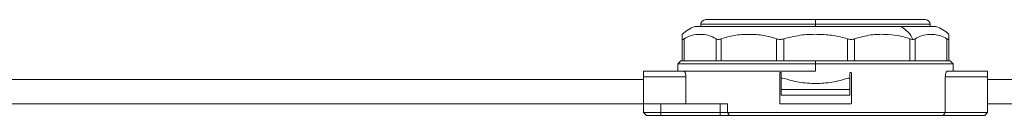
# Model space of a CAD drawing. Header units: millimetres. Extents: x -450 to 1924, y -64 to 425.
# Tile 37 of 41: x 1633 to 1805, y 158 to 175. Entities that reach past the tile are written whole.
import ezdxf

# ---------------------------------------------------------------- set-up
doc = ezdxf.new("R2010")
doc.units = ezdxf.units.MM

# ---------------------------------------------------------------- blocks, each defined once
blk = doc.blocks.new('Drawing View6')
at = {"color": 7, "linetype": 'Continuous', "lineweight": 18}
for p, q in [((729.8, 3.58), (749, 3.58)), ((749, 3.58), (768.2, 3.58)), ((749, 3.58), (749, 2.78)), ((728, 2.38), (763.85, 2.38)), ((729, 2.78), (729, 2.38)), ((729, 2.78), (749, 2.78)), ((749, 2.38), (749, 2.78)), ((749, 2.78), (769, 2.78)), ((763.85, 2.38), (770, 2.38)), ((769, 2.38), (769, 2.78)), ((725.75, -3.63), (725.75, 0.24)), ((726.08, -3.63), (726.08, 0.24)), ((731.64, -3.63), (731.64, 0.24)), ((732.56, -3.63), (732.56, 0.24)), ((742.19, -3.63), (742.19, 0.24)), ((743.44, -3.63), (743.44, 0.24)), ((754.56, -3.63), (754.56, 0.24)), ((755.81, -3.63), (755.81, 0.24)), ((765.44, -3.63), (765.44, 0.24)), ((766.36, -3.63), (766.36, 0.24)), ((771.92, -3.63), (771.92, 0.24)), ((772.25, -3.63), (772.25, 0.24)), ((725.5, -3.63), (725, -4.12)), ((725, -4.12), (725, -5.42)), ((725, -4.12), (749, -4.12)), ((725.5, -3.63), (725.75, -3.63)), ((726.08, -3.63), (725.75, -3.63)), ((727.16, -3.63), (726.08, -3.63)), ((727.16, -3.63), (730.57, -3.63)), ((731.64, -3.63), (730.57, -3.63)), ((732.56, -3.63), (731.64, -3.63)), ((734.41, -3.63), (732.56, -3.63)), ((734.41, -3.63), (740.34, -3.63)), ((742.19, -3.63), (740.34, -3.63)), ((743.44, -3.63), (742.19, -3.63)), ((745.58, -3.63), (743.44, -3.63)), ((745.58, -3.63), (749, -3.63)), ((752.42, -3.63), (749, -3.63)), ((749, -3.63), (749, -4.12)), ((749, -5.42), (749, -4.12)), ((749, -4.12), (773, -4.12)), ((754.56, -3.63), (752.42, -3.63)), ((755.81, -3.63), (754.56, -3.63)), ((757.66, -3.63), (755.81, -3.63)), ((763.59, -3.63), (757.66, -3.63)), ((765.44, -3.63), (763.59, -3.63)), ((766.36, -3.63), (765.44, -3.63)), ((767.43, -3.63), (766.36, -3.63)), ((770.84, -3.63), (767.43, -3.63)), ((771.92, -3.63), (770.84, -3.63)), ((772.25, -3.63), (771.92, -3.63)), ((772.5, -3.63), (772.25, -3.63)), ((773, -4.12), (772.5, -3.63)), ((773, -5.42), (773, -4.12)), ((719, -5.42), (726.04, -5.42)), ((719, -5.42), (719, -6.43)), ((719, -6.43), (726.37, -6.43)), ((719, -6.43), (719, -11.12)), ((726.04, -5.42), (749, -5.42)), ((726.37, -11.12), (726.37, -6.43)), ((742.75, -11), (742.75, -5.75)), ((743, -5.75), (743, -6.62)), ((743, -8.62), (743, -6.62)), ((743, -6.62), (743.25, -6.62)), ((754.75, -6.62), (755, -6.62)), ((755, -5.75), (755, -6.62)), ((755, -6.62), (755, -8.62)), ((755.25, -11), (755.25, -5.75)), ((771.63, -12.63), (771.63, -6.43)), ((771.63, -6.43), (779, -6.43)), ((771.96, -5.42), (779, -5.42)), ((779, -5.42), (779, -6.43)), ((779, -6.43), (779, -12.63)), ((579, -6.87), (719, -6.87)), ((779, -6.87), (845.41, -6.87)), ((755, -8.62), (743, -8.62)), ((743, -9.62), (743, -8.62)), ((755, -9.62), (743, -9.62)), ((755, -9.62), (755, -8.62)), ((579, -11.12), (719, -11.12)), ((719, -12.63), (719, -11.12)), ((719, -11.12), (722, -11.12)), ((722, -12.63), (722, -11.12)), ((732.39, -11.12), (722, -11.12)), ((732.39, -12.63), (732.39, -11.12)), ((732.39, -11.12), (733.66, -11.12)), ((733.66, -12.63), (733.66, -11.12)), ((742.88, -11.12), (755.12, -11.12)), ((779, -11.12), (845.41, -11.12)), ((722, -12.63), (719, -12.63)), ((719.5, -13.13), (719, -12.63)), ((722, -13.13), (719.5, -13.13)), ((732.39, -12.63), (722, -12.63)), ((722, -13.13), (722, -12.63)), ((732.39, -13.13), (722, -13.13)), ((732.39, -13.13), (732.39, -12.63)), ((733.66, -12.63), (732.39, -12.63)), ((733.98, -13.13), (732.39, -13.13)), ((771.63, -12.63), (733.66, -12.63)), ((733.98, -13.13), (733.66, -12.63)), ((771.27, -13.13), (733.98, -13.13)), ((771.27, -13.13), (778.5, -13.13)), ((771.63, -12.63), (779, -12.63)), ((778.5, -13.13), (779, -12.63))]:
    blk.add_line(p, q, dxfattribs=at)
for centre, radius, start, end in [((729.8, 2.78), 0.8, 90, 180), ((768.2, 2.78), 0.8, 0, 90), ((729.73, -3.03), 5.68, 107.7577, 134.5597), ((761.82, -1.65), 4.51, 23.26, 63.2029), ((768.27, -3.03), 5.68, 45.4766, 72.2423)]:
    blk.add_arc(centre, radius, start, end, dxfattribs=at)
for points, knots in [([(725.75, 0.24), (725.75, 0.46), (725.75, 0.94), (725.75, 0.99), (725.75, 1.01)], [0, 0, 0, 0, 0.4659702, 1, 1, 1, 1]), ([(725.75, 0.24), (725.75, 0.21), (725.76, 0.15), (725.83, 0.12), (725.94, 0.15), (726.03, 0.21), (726.08, 0.24)], [0, 0, 0, 0, 0.2582, 0.505931, 0.747203, 1, 1, 1, 1]), ([(731.64, 0.24), (731.22, 0.46), (730.31, 0.93), (728.87, 1.06), (727.42, 0.93), (726.51, 0.46), (726.08, 0.24)], [0, 0, 0, 0, 0.2325957, 0.4998156, 0.7671541, 1, 1, 1, 1]), ([(731.64, 0.24), (731.7, 0.21), (731.82, 0.15), (732.04, 0.12), (732.29, 0.15), (732.47, 0.21), (732.56, 0.24)], [0, 0, 0, 0, 0.258213, 0.505601, 0.747215, 1, 1, 1, 1]), ([(742.19, 0.24), (741.46, 0.46), (739.88, 0.93), (737.38, 1.06), (734.88, 0.93), (733.3, 0.46), (732.56, 0.24)], [0, 0, 0, 0, 0.23226, 0.499389, 0.766825, 1, 1, 1, 1]), ([(742.19, 0.24), (742.29, 0.21), (742.47, 0.15), (742.79, 0.12), (743.12, 0.15), (743.33, 0.21), (743.44, 0.24)], [0, 0, 0, 0, 0.254496, 0.498106, 0.743497, 1, 1, 1, 1]), ([(754.56, 0.24), (753.74, 0.46), (752.11, 0.88), (749.47, 1.05), (746.54, 1), (744.53, 0.51), (743.44, 0.24)], [0, 0, 0, 0, 0.224094, 0.44961, 0.702572, 1, 1, 1, 1]), ([(754.56, 0.24), (754.67, 0.21), (754.88, 0.15), (755.21, 0.12), (755.52, 0.15), (755.71, 0.21), (755.81, 0.24)], [0, 0, 0, 0, 0.254496, 0.498106, 0.743497, 1, 1, 1, 1]), ([(765.44, 0.24), (764.73, 0.46), (763.32, 0.88), (761.04, 1.05), (758.5, 1), (756.76, 0.51), (755.81, 0.24)], [0, 0, 0, 0, 0.2237408, 0.4487787, 0.7017752, 1, 1, 1, 1]), ([(765.44, 0.24), (765.55, 0.21), (765.73, 0.14), (765.89, 0.14), (765.96, 0.13)], [0, 0, 0, 0, 0.58, 1, 1, 1, 1]), ([(765.96, 0.13), (766.04, 0.14), (766.19, 0.15), (766.3, 0.21), (766.36, 0.24)], [0, 0, 0, 0, 0.538734, 1, 1, 1, 1]), ([(771.92, 0.24), (771.55, 0.44), (770.85, 0.81), (769.82, 1), (768.73, 1.03), (767.58, 0.88), (766.76, 0.45), (766.36, 0.24)], [0, 0, 0, 0, 0.199065, 0.386215, 0.551993, 0.777039, 1, 1, 1, 1]), ([(771.92, 0.24), (771.97, 0.21), (772.07, 0.15), (772.17, 0.12), (772.24, 0.15), (772.25, 0.21), (772.25, 0.24)], [0, 0, 0, 0, 0.254496, 0.498106, 0.743497, 1, 1, 1, 1]), ([(772.25, 1.01), (772.25, 1.01), (772.25, 1.08), (772.25, 0.91), (772.25, 0.45), (772.25, 0.24)], [0, 0, 0, 0, 0.0007682, 0.5351066, 1, 1, 1, 1]), ([(726.04, -5.42), (726.08, -5.44), (726.15, -5.46), (726.25, -5.65), (726.33, -5.92), (726.37, -6.2), (726.37, -6.37), (726.37, -6.43)], [0, 0, 0, 0, 0.228247, 0.456596, 0.681094, 0.894613, 1, 1, 1, 1]), ([(742.75, -5.75), (742.75, -5.74), (742.75, -5.71), (742.77, -5.67), (742.8, -5.64), (742.84, -5.63), (742.86, -5.63), (742.88, -5.62)], [0, 0, 0, 0, 0.20561, 0.411108, 0.619746, 0.835211, 1, 1, 1, 1]), ([(742.88, -5.62), (742.89, -5.63), (742.92, -5.63), (742.96, -5.65), (742.98, -5.69), (743, -5.72), (743, -5.74), (743, -5.75)], [0, 0, 0, 0, 0.223911, 0.44795, 0.668174, 0.881369, 1, 1, 1, 1]), ([(743.25, -6.62), (744.2, -6.89), (746.06, -7.42), (749, -7.63), (751.94, -7.42), (753.8, -6.89), (754.75, -6.62)], [0, 0, 0, 0, 0.256875, 0.5, 0.743125, 1, 1, 1, 1]), ([(755, -5.75), (755, -5.74), (755, -5.71), (755.02, -5.67), (755.05, -5.64), (755.09, -5.63), (755.11, -5.63), (755.12, -5.62)], [0, 0, 0, 0, 0.206107, 0.412115, 0.620953, 0.836119, 1, 1, 1, 1]), ([(755.12, -5.62), (755.14, -5.63), (755.17, -5.63), (755.21, -5.65), (755.23, -5.69), (755.25, -5.72), (755.25, -5.74), (755.25, -5.75)], [0, 0, 0, 0, 0.224175, 0.448466, 0.669162, 0.882538, 1, 1, 1, 1]), ([(771.63, -6.43), (771.63, -6.32), (771.64, -6.1), (771.69, -5.81), (771.77, -5.59), (771.87, -5.45), (771.93, -5.43), (771.96, -5.42)], [0, 0, 0, 0, 0.2006866, 0.4011819, 0.6069653, 0.823727, 1, 1, 1, 1]), ([(742.88, -11.12), (742.86, -11.12), (742.83, -11.12), (742.79, -11.1), (742.77, -11.06), (742.75, -11.03), (742.75, -11.01), (742.75, -11)], [0, 0, 0, 0, 0.2241751, 0.4484664, 0.6691617, 0.8825379, 1, 1, 1, 1]), ([(755.25, -11), (755.25, -11.01), (755.25, -11.04), (755.23, -11.08), (755.2, -11.11), (755.16, -11.12), (755.14, -11.12), (755.12, -11.12)], [0, 0, 0, 0, 0.20561, 0.411108, 0.619746, 0.835211, 1, 1, 1, 1]), ([(771.27, -13.13), (771.34, -13.03), (771.46, -12.87), (771.58, -12.7), (771.63, -12.63)], [0, 0, 0, 0, 0.557804, 1, 1, 1, 1])]:
    blk.add_open_spline(points, degree=3, knots=knots, dxfattribs=at)

msp = doc.modelspace()

# ---------------------------------------------------------------- block references
at = {"color": 7, "linetype": 'Continuous', "lineweight": 18}
msp.add_blockref('Drawing View6', (1022.64, 171.48), dxfattribs=at)

doc.saveas('drawing.dxf')
